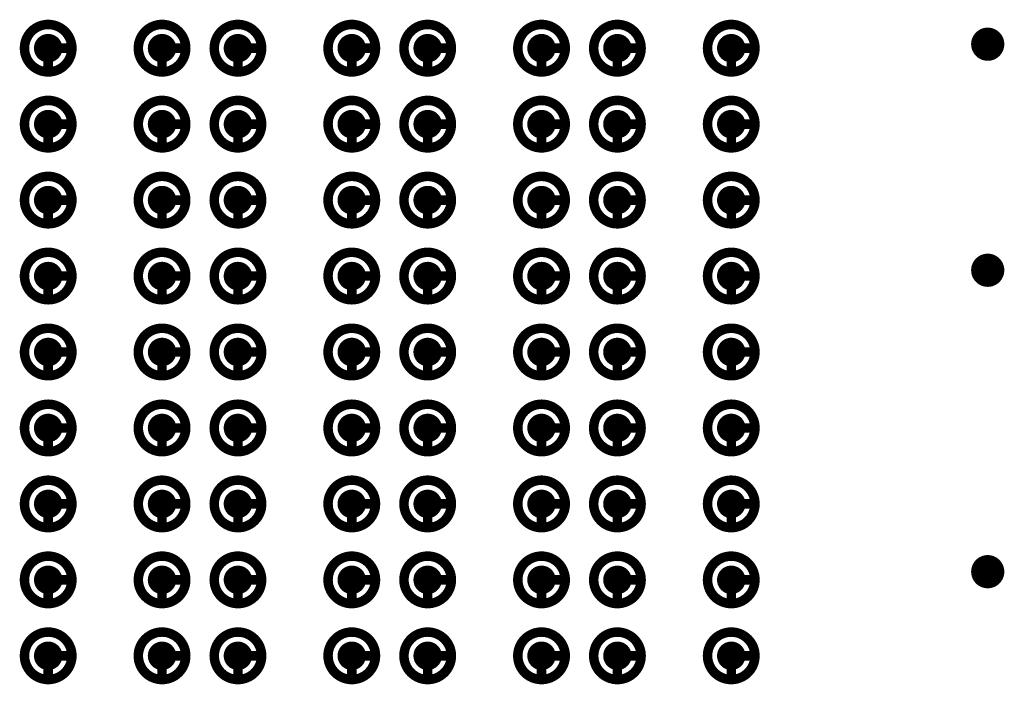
# Model space of a CAD drawing. Header units: millimetres. Extents: x 62 to 363, y 42 to 391.
# Tile 134 of 216: x 291 to 301, y 105 to 112. Entities that reach past the tile are written whole.
import ezdxf

# ---------------------------------------------------------------- set-up
doc = ezdxf.new("R2010")
doc.units = ezdxf.units.MM
for name, color, linetype in [('Mechanical8', 56, 'Continuous'), ('PadHoleLayer', 156, 'Continuous'), ('ViaHoleLayer', 16, 'Continuous')]:
    doc.layers.add(name, color=color, linetype=linetype)

# ---------------------------------------------------------------- blocks, each defined once
blk = doc.blocks.new('SAMTEC_SEAM8_40_S02_0_S_10_2_GP_K_HP_1863')
at = {"layer": 'Mechanical8'}
for points, const_width in [([(-7.35, 4.6, 1), (-7.85, 4.6, 1)], 0.1), ([(-7.625, 4.85, 1), (-7.575, 4.85, 1)], 0.05), ([(-6.55, 4.6, 1), (-7.05, 4.6, 1)], 0.1), ([(-6.825, 4.85, 1), (-6.775, 4.85, 1)], 0.05), ([(-5.75, 4.6, 1), (-6.25, 4.6, 1)], 0.1), ([(-6.025, 4.85, 1), (-5.975, 4.85, 1)], 0.05), ([(-4.95, 4.6, 1), (-5.45, 4.6, 1)], 0.1), ([(-5.225, 4.85, 1), (-5.175, 4.85, 1)], 0.05), ([(-4.15, 4.6, 1), (-4.65, 4.6, 1)], 0.1), ([(-4.425, 4.85, 1), (-4.375, 4.85, 1)], 0.05), ([(-3.35, 4.6, 1), (-3.85, 4.6, 1)], 0.1), ([(-3.625, 4.85, 1), (-3.575, 4.85, 1)], 0.05), ([(-2.55, 4.6, 1), (-3.05, 4.6, 1)], 0.1), ([(-2.825, 4.85, 1), (-2.775, 4.85, 1)], 0.05), ([(-1.75, 4.6, 1), (-2.25, 4.6, 1)], 0.1), ([(-2.025, 4.85, 1), (-1.975, 4.85, 1)], 0.05), ([(-0.95, 4.6, 1), (-1.45, 4.6, 1)], 0.1), ([(-1.225, 4.85, 1), (-1.175, 4.85, 1)], 0.05), ([(-7.875, 4.6, 1), (-7.825, 4.6, 1)], 0.05), ([(-7.625, 4.6, 1), (-7.575, 4.6, 1)], 0.05), ([(-7.625, 4.6, 1), (-7.575, 4.6, 1)], 0.05), ([(-7.375, 4.6, 1), (-7.325, 4.6, 1)], 0.05), ([(-7.375, 4.6, 1), (-7.325, 4.6, 1)], 0.05), ([(-7.075, 4.6, 1), (-7.025, 4.6, 1)], 0.05), ([(-6.825, 4.6, 1), (-6.775, 4.6, 1)], 0.05), ([(-6.825, 4.6, 1), (-6.775, 4.6, 1)], 0.05), ([(-6.575, 4.6, 1), (-6.525, 4.6, 1)], 0.05), ([(-6.575, 4.6, 1), (-6.525, 4.6, 1)], 0.05), ([(-6.275, 4.6, 1), (-6.225, 4.6, 1)], 0.05), ([(-6.025, 4.6, 1), (-5.975, 4.6, 1)], 0.05), ([(-6.025, 4.6, 1), (-5.975, 4.6, 1)], 0.05), ([(-5.775, 4.6, 1), (-5.725, 4.6, 1)], 0.05), ([(-5.775, 4.6, 1), (-5.725, 4.6, 1)], 0.05), ([(-5.475, 4.6, 1), (-5.425, 4.6, 1)], 0.05), ([(-5.225, 4.6, 1), (-5.175, 4.6, 1)], 0.05), ([(-5.225, 4.6, 1), (-5.175, 4.6, 1)], 0.05), ([(-4.975, 4.6, 1), (-4.925, 4.6, 1)], 0.05), ([(-4.975, 4.6, 1), (-4.925, 4.6, 1)], 0.05), ([(-4.675, 4.6, 1), (-4.625, 4.6, 1)], 0.05), ([(-4.425, 4.6, 1), (-4.375, 4.6, 1)], 0.05), ([(-4.425, 4.6, 1), (-4.375, 4.6, 1)], 0.05), ([(-4.175, 4.6, 1), (-4.125, 4.6, 1)], 0.05), ([(-4.175, 4.6, 1), (-4.125, 4.6, 1)], 0.05), ([(-3.875, 4.6, 1), (-3.825, 4.6, 1)], 0.05), ([(-3.625, 4.6, 1), (-3.575, 4.6, 1)], 0.05), ([(-3.625, 4.6, 1), (-3.575, 4.6, 1)], 0.05), ([(-3.375, 4.6, 1), (-3.325, 4.6, 1)], 0.05), ([(-3.375, 4.6, 1), (-3.325, 4.6, 1)], 0.05), ([(-3.075, 4.6, 1), (-3.025, 4.6, 1)], 0.05), ([(-2.825, 4.6, 1), (-2.775, 4.6, 1)], 0.05), ([(-2.825, 4.6, 1), (-2.775, 4.6, 1)], 0.05), ([(-2.575, 4.6, 1), (-2.525, 4.6, 1)], 0.05), ([(-2.575, 4.6, 1), (-2.525, 4.6, 1)], 0.05), ([(-2.275, 4.6, 1), (-2.225, 4.6, 1)], 0.05), ([(-2.025, 4.6, 1), (-1.975, 4.6, 1)], 0.05), ([(-2.025, 4.6, 1), (-1.975, 4.6, 1)], 0.05), ([(-1.775, 4.6, 1), (-1.725, 4.6, 1)], 0.05), ([(-1.775, 4.6, 1), (-1.725, 4.6, 1)], 0.05), ([(-1.475, 4.6, 1), (-1.425, 4.6, 1)], 0.05), ([(-1.225, 4.6, 1), (-1.175, 4.6, 1)], 0.05), ([(-1.225, 4.6, 1), (-1.175, 4.6, 1)], 0.05), ([(-0.975, 4.6, 1), (-0.925, 4.6, 1)], 0.05), ([(-0.975, 4.6, 1), (-0.925, 4.6, 1)], 0.05), ([(-7.35, 3.4, 1), (-7.85, 3.4, 1)], 0.1), ([(-7.625, 3.65, 1), (-7.575, 3.65, 1)], 0.05), ([(-6.55, 3.4, 1), (-7.05, 3.4, 1)], 0.1), ([(-6.825, 3.65, 1), (-6.775, 3.65, 1)], 0.05), ([(-5.75, 3.4, 1), (-6.25, 3.4, 1)], 0.1), ([(-6.025, 3.65, 1), (-5.975, 3.65, 1)], 0.05), ([(-4.95, 3.4, 1), (-5.45, 3.4, 1)], 0.1), ([(-5.225, 3.65, 1), (-5.175, 3.65, 1)], 0.05), ([(-4.15, 3.4, 1), (-4.65, 3.4, 1)], 0.1), ([(-4.425, 3.65, 1), (-4.375, 3.65, 1)], 0.05), ([(-3.35, 3.4, 1), (-3.85, 3.4, 1)], 0.1), ([(-3.625, 3.65, 1), (-3.575, 3.65, 1)], 0.05), ([(-2.55, 3.4, 1), (-3.05, 3.4, 1)], 0.1), ([(-2.825, 3.65, 1), (-2.775, 3.65, 1)], 0.05), ([(-1.75, 3.4, 1), (-2.25, 3.4, 1)], 0.1), ([(-2.025, 3.65, 1), (-1.975, 3.65, 1)], 0.05), ([(-0.95, 3.4, 1), (-1.45, 3.4, 1)], 0.1), ([(-1.225, 3.65, 1), (-1.175, 3.65, 1)], 0.05), ([(-7.875, 3.4, 1), (-7.825, 3.4, 1)], 0.05), ([(-7.625, 3.4, 1), (-7.575, 3.4, 1)], 0.05), ([(-7.625, 3.4, 1), (-7.575, 3.4, 1)], 0.05), ([(-7.375, 3.4, 1), (-7.325, 3.4, 1)], 0.05), ([(-7.375, 3.4, 1), (-7.325, 3.4, 1)], 0.05), ([(-7.075, 3.4, 1), (-7.025, 3.4, 1)], 0.05), ([(-6.825, 3.4, 1), (-6.775, 3.4, 1)], 0.05), ([(-6.825, 3.4, 1), (-6.775, 3.4, 1)], 0.05), ([(-6.575, 3.4, 1), (-6.525, 3.4, 1)], 0.05), ([(-6.575, 3.4, 1), (-6.525, 3.4, 1)], 0.05), ([(-6.275, 3.4, 1), (-6.225, 3.4, 1)], 0.05), ([(-6.025, 3.4, 1), (-5.975, 3.4, 1)], 0.05), ([(-6.025, 3.4, 1), (-5.975, 3.4, 1)], 0.05), ([(-5.775, 3.4, 1), (-5.725, 3.4, 1)], 0.05), ([(-5.775, 3.4, 1), (-5.725, 3.4, 1)], 0.05), ([(-5.475, 3.4, 1), (-5.425, 3.4, 1)], 0.05), ([(-5.225, 3.4, 1), (-5.175, 3.4, 1)], 0.05), ([(-5.225, 3.4, 1), (-5.175, 3.4, 1)], 0.05), ([(-4.975, 3.4, 1), (-4.925, 3.4, 1)], 0.05), ([(-4.975, 3.4, 1), (-4.925, 3.4, 1)], 0.05), ([(-4.675, 3.4, 1), (-4.625, 3.4, 1)], 0.05), ([(-4.425, 3.4, 1), (-4.375, 3.4, 1)], 0.05), ([(-4.425, 3.4, 1), (-4.375, 3.4, 1)], 0.05), ([(-4.175, 3.4, 1), (-4.125, 3.4, 1)], 0.05), ([(-4.175, 3.4, 1), (-4.125, 3.4, 1)], 0.05), ([(-3.875, 3.4, 1), (-3.825, 3.4, 1)], 0.05), ([(-3.625, 3.4, 1), (-3.575, 3.4, 1)], 0.05), ([(-3.625, 3.4, 1), (-3.575, 3.4, 1)], 0.05), ([(-3.375, 3.4, 1), (-3.325, 3.4, 1)], 0.05), ([(-3.375, 3.4, 1), (-3.325, 3.4, 1)], 0.05), ([(-3.075, 3.4, 1), (-3.025, 3.4, 1)], 0.05), ([(-2.825, 3.4, 1), (-2.775, 3.4, 1)], 0.05), ([(-2.825, 3.4, 1), (-2.775, 3.4, 1)], 0.05), ([(-2.575, 3.4, 1), (-2.525, 3.4, 1)], 0.05), ([(-2.575, 3.4, 1), (-2.525, 3.4, 1)], 0.05), ([(-2.275, 3.4, 1), (-2.225, 3.4, 1)], 0.05), ([(-2.025, 3.4, 1), (-1.975, 3.4, 1)], 0.05), ([(-2.025, 3.4, 1), (-1.975, 3.4, 1)], 0.05), ([(-1.775, 3.4, 1), (-1.725, 3.4, 1)], 0.05), ([(-1.775, 3.4, 1), (-1.725, 3.4, 1)], 0.05), ([(-1.475, 3.4, 1), (-1.425, 3.4, 1)], 0.05), ([(-1.225, 3.4, 1), (-1.175, 3.4, 1)], 0.05), ([(-1.225, 3.4, 1), (-1.175, 3.4, 1)], 0.05), ([(-0.975, 3.4, 1), (-0.925, 3.4, 1)], 0.05), ([(-0.975, 3.4, 1), (-0.925, 3.4, 1)], 0.05), ([(-7.35, 2.6, 1), (-7.85, 2.6, 1)], 0.1), ([(-7.625, 2.85, 1), (-7.575, 2.85, 1)], 0.05), ([(-6.55, 2.6, 1), (-7.05, 2.6, 1)], 0.1), ([(-6.825, 2.85, 1), (-6.775, 2.85, 1)], 0.05), ([(-5.75, 2.6, 1), (-6.25, 2.6, 1)], 0.1), ([(-6.025, 2.85, 1), (-5.975, 2.85, 1)], 0.05), ([(-4.95, 2.6, 1), (-5.45, 2.6, 1)], 0.1), ([(-5.225, 2.85, 1), (-5.175, 2.85, 1)], 0.05), ([(-4.15, 2.6, 1), (-4.65, 2.6, 1)], 0.1), ([(-4.425, 2.85, 1), (-4.375, 2.85, 1)], 0.05), ([(-3.35, 2.6, 1), (-3.85, 2.6, 1)], 0.1), ([(-3.625, 2.85, 1), (-3.575, 2.85, 1)], 0.05), ([(-2.55, 2.6, 1), (-3.05, 2.6, 1)], 0.1), ([(-2.825, 2.85, 1), (-2.775, 2.85, 1)], 0.05), ([(-1.75, 2.6, 1), (-2.25, 2.6, 1)], 0.1), ([(-2.025, 2.85, 1), (-1.975, 2.85, 1)], 0.05), ([(-0.95, 2.6, 1), (-1.45, 2.6, 1)], 0.1), ([(-1.225, 2.85, 1), (-1.175, 2.85, 1)], 0.05), ([(-7.875, 2.6, 1), (-7.825, 2.6, 1)], 0.05), ([(-7.625, 2.6, 1), (-7.575, 2.6, 1)], 0.05), ([(-7.625, 2.6, 1), (-7.575, 2.6, 1)], 0.05), ([(-7.375, 2.6, 1), (-7.325, 2.6, 1)], 0.05), ([(-7.375, 2.6, 1), (-7.325, 2.6, 1)], 0.05), ([(-7.075, 2.6, 1), (-7.025, 2.6, 1)], 0.05), ([(-6.825, 2.6, 1), (-6.775, 2.6, 1)], 0.05), ([(-6.825, 2.6, 1), (-6.775, 2.6, 1)], 0.05), ([(-6.575, 2.6, 1), (-6.525, 2.6, 1)], 0.05), ([(-6.575, 2.6, 1), (-6.525, 2.6, 1)], 0.05), ([(-6.275, 2.6, 1), (-6.225, 2.6, 1)], 0.05), ([(-6.025, 2.6, 1), (-5.975, 2.6, 1)], 0.05), ([(-6.025, 2.6, 1), (-5.975, 2.6, 1)], 0.05), ([(-5.775, 2.6, 1), (-5.725, 2.6, 1)], 0.05), ([(-5.775, 2.6, 1), (-5.725, 2.6, 1)], 0.05), ([(-5.475, 2.6, 1), (-5.425, 2.6, 1)], 0.05), ([(-5.225, 2.6, 1), (-5.175, 2.6, 1)], 0.05), ([(-5.225, 2.6, 1), (-5.175, 2.6, 1)], 0.05), ([(-4.975, 2.6, 1), (-4.925, 2.6, 1)], 0.05), ([(-4.975, 2.6, 1), (-4.925, 2.6, 1)], 0.05), ([(-4.675, 2.6, 1), (-4.625, 2.6, 1)], 0.05), ([(-4.425, 2.6, 1), (-4.375, 2.6, 1)], 0.05), ([(-4.425, 2.6, 1), (-4.375, 2.6, 1)], 0.05), ([(-4.175, 2.6, 1), (-4.125, 2.6, 1)], 0.05), ([(-4.175, 2.6, 1), (-4.125, 2.6, 1)], 0.05), ([(-3.875, 2.6, 1), (-3.825, 2.6, 1)], 0.05), ([(-3.625, 2.6, 1), (-3.575, 2.6, 1)], 0.05), ([(-3.625, 2.6, 1), (-3.575, 2.6, 1)], 0.05), ([(-3.375, 2.6, 1), (-3.325, 2.6, 1)], 0.05), ([(-3.375, 2.6, 1), (-3.325, 2.6, 1)], 0.05), ([(-3.075, 2.6, 1), (-3.025, 2.6, 1)], 0.05), ([(-2.825, 2.6, 1), (-2.775, 2.6, 1)], 0.05), ([(-2.825, 2.6, 1), (-2.775, 2.6, 1)], 0.05), ([(-2.575, 2.6, 1), (-2.525, 2.6, 1)], 0.05), ([(-2.575, 2.6, 1), (-2.525, 2.6, 1)], 0.05), ([(-2.275, 2.6, 1), (-2.225, 2.6, 1)], 0.05), ([(-2.025, 2.6, 1), (-1.975, 2.6, 1)], 0.05), ([(-2.025, 2.6, 1), (-1.975, 2.6, 1)], 0.05), ([(-1.775, 2.6, 1), (-1.725, 2.6, 1)], 0.05), ([(-1.775, 2.6, 1), (-1.725, 2.6, 1)], 0.05), ([(-1.475, 2.6, 1), (-1.425, 2.6, 1)], 0.05), ([(-1.225, 2.6, 1), (-1.175, 2.6, 1)], 0.05), ([(-1.225, 2.6, 1), (-1.175, 2.6, 1)], 0.05), ([(-0.975, 2.6, 1), (-0.925, 2.6, 1)], 0.05), ([(-0.975, 2.6, 1), (-0.925, 2.6, 1)], 0.05), ([(-7.35, 1.4, 1), (-7.85, 1.4, 1)], 0.1), ([(-7.625, 1.65, 1), (-7.575, 1.65, 1)], 0.05), ([(-6.55, 1.4, 1), (-7.05, 1.4, 1)], 0.1), ([(-6.825, 1.65, 1), (-6.775, 1.65, 1)], 0.05), ([(-5.75, 1.4, 1), (-6.25, 1.4, 1)], 0.1), ([(-6.025, 1.65, 1), (-5.975, 1.65, 1)], 0.05), ([(-4.95, 1.4, 1), (-5.45, 1.4, 1)], 0.1), ([(-5.225, 1.65, 1), (-5.175, 1.65, 1)], 0.05), ([(-4.15, 1.4, 1), (-4.65, 1.4, 1)], 0.1), ([(-4.425, 1.65, 1), (-4.375, 1.65, 1)], 0.05), ([(-3.35, 1.4, 1), (-3.85, 1.4, 1)], 0.1), ([(-3.625, 1.65, 1), (-3.575, 1.65, 1)], 0.05), ([(-2.55, 1.4, 1), (-3.05, 1.4, 1)], 0.1), ([(-2.825, 1.65, 1), (-2.775, 1.65, 1)], 0.05), ([(-1.75, 1.4, 1), (-2.25, 1.4, 1)], 0.1), ([(-2.025, 1.65, 1), (-1.975, 1.65, 1)], 0.05), ([(-0.95, 1.4, 1), (-1.45, 1.4, 1)], 0.1), ([(-1.225, 1.65, 1), (-1.175, 1.65, 1)], 0.05), ([(-7.875, 1.4, 1), (-7.825, 1.4, 1)], 0.05), ([(-7.625, 1.4, 1), (-7.575, 1.4, 1)], 0.05), ([(-7.625, 1.4, 1), (-7.575, 1.4, 1)], 0.05), ([(-7.375, 1.4, 1), (-7.325, 1.4, 1)], 0.05), ([(-7.375, 1.4, 1), (-7.325, 1.4, 1)], 0.05), ([(-7.075, 1.4, 1), (-7.025, 1.4, 1)], 0.05), ([(-6.825, 1.4, 1), (-6.775, 1.4, 1)], 0.05), ([(-6.825, 1.4, 1), (-6.775, 1.4, 1)], 0.05), ([(-6.575, 1.4, 1), (-6.525, 1.4, 1)], 0.05), ([(-6.575, 1.4, 1), (-6.525, 1.4, 1)], 0.05), ([(-6.275, 1.4, 1), (-6.225, 1.4, 1)], 0.05), ([(-6.025, 1.4, 1), (-5.975, 1.4, 1)], 0.05), ([(-6.025, 1.4, 1), (-5.975, 1.4, 1)], 0.05), ([(-5.775, 1.4, 1), (-5.725, 1.4, 1)], 0.05), ([(-5.775, 1.4, 1), (-5.725, 1.4, 1)], 0.05), ([(-5.475, 1.4, 1), (-5.425, 1.4, 1)], 0.05), ([(-5.225, 1.4, 1), (-5.175, 1.4, 1)], 0.05), ([(-5.225, 1.4, 1), (-5.175, 1.4, 1)], 0.05), ([(-4.975, 1.4, 1), (-4.925, 1.4, 1)], 0.05), ([(-4.975, 1.4, 1), (-4.925, 1.4, 1)], 0.05), ([(-4.675, 1.4, 1), (-4.625, 1.4, 1)], 0.05), ([(-4.425, 1.4, 1), (-4.375, 1.4, 1)], 0.05), ([(-4.425, 1.4, 1), (-4.375, 1.4, 1)], 0.05), ([(-4.175, 1.4, 1), (-4.125, 1.4, 1)], 0.05), ([(-4.175, 1.4, 1), (-4.125, 1.4, 1)], 0.05), ([(-3.875, 1.4, 1), (-3.825, 1.4, 1)], 0.05), ([(-3.625, 1.4, 1), (-3.575, 1.4, 1)], 0.05), ([(-3.625, 1.4, 1), (-3.575, 1.4, 1)], 0.05), ([(-3.375, 1.4, 1), (-3.325, 1.4, 1)], 0.05), ([(-3.375, 1.4, 1), (-3.325, 1.4, 1)], 0.05), ([(-3.075, 1.4, 1), (-3.025, 1.4, 1)], 0.05), ([(-2.825, 1.4, 1), (-2.775, 1.4, 1)], 0.05), ([(-2.825, 1.4, 1), (-2.775, 1.4, 1)], 0.05), ([(-2.575, 1.4, 1), (-2.525, 1.4, 1)], 0.05), ([(-2.575, 1.4, 1), (-2.525, 1.4, 1)], 0.05), ([(-2.275, 1.4, 1), (-2.225, 1.4, 1)], 0.05), ([(-2.025, 1.4, 1), (-1.975, 1.4, 1)], 0.05), ([(-2.025, 1.4, 1), (-1.975, 1.4, 1)], 0.05), ([(-1.775, 1.4, 1), (-1.725, 1.4, 1)], 0.05), ([(-1.775, 1.4, 1), (-1.725, 1.4, 1)], 0.05), ([(-1.475, 1.4, 1), (-1.425, 1.4, 1)], 0.05), ([(-1.225, 1.4, 1), (-1.175, 1.4, 1)], 0.05), ([(-1.225, 1.4, 1), (-1.175, 1.4, 1)], 0.05), ([(-0.975, 1.4, 1), (-0.925, 1.4, 1)], 0.05), ([(-0.975, 1.4, 1), (-0.925, 1.4, 1)], 0.05), ([(-7.35, 0.6, 1), (-7.85, 0.6, 1)], 0.1), ([(-7.625, 0.85, 1), (-7.575, 0.85, 1)], 0.05), ([(-6.55, 0.6, 1), (-7.05, 0.6, 1)], 0.1), ([(-6.825, 0.85, 1), (-6.775, 0.85, 1)], 0.05), ([(-5.75, 0.6, 1), (-6.25, 0.6, 1)], 0.1), ([(-6.025, 0.85, 1), (-5.975, 0.85, 1)], 0.05), ([(-4.95, 0.6, 1), (-5.45, 0.6, 1)], 0.1), ([(-5.225, 0.85, 1), (-5.175, 0.85, 1)], 0.05), ([(-4.15, 0.6, 1), (-4.65, 0.6, 1)], 0.1), ([(-4.425, 0.85, 1), (-4.375, 0.85, 1)], 0.05), ([(-3.35, 0.6, 1), (-3.85, 0.6, 1)], 0.1), ([(-3.625, 0.85, 1), (-3.575, 0.85, 1)], 0.05), ([(-2.55, 0.6, 1), (-3.05, 0.6, 1)], 0.1), ([(-2.825, 0.85, 1), (-2.775, 0.85, 1)], 0.05), ([(-1.75, 0.6, 1), (-2.25, 0.6, 1)], 0.1), ([(-2.025, 0.85, 1), (-1.975, 0.85, 1)], 0.05), ([(-0.95, 0.6, 1), (-1.45, 0.6, 1)], 0.1), ([(-1.225, 0.85, 1), (-1.175, 0.85, 1)], 0.05), ([(-7.875, 0.6, 1), (-7.825, 0.6, 1)], 0.05), ([(-7.625, 0.6, 1), (-7.575, 0.6, 1)], 0.05), ([(-7.625, 0.6, 1), (-7.575, 0.6, 1)], 0.05), ([(-7.375, 0.6, 1), (-7.325, 0.6, 1)], 0.05), ([(-7.375, 0.6, 1), (-7.325, 0.6, 1)], 0.05), ([(-7.075, 0.6, 1), (-7.025, 0.6, 1)], 0.05), ([(-6.825, 0.6, 1), (-6.775, 0.6, 1)], 0.05), ([(-6.825, 0.6, 1), (-6.775, 0.6, 1)], 0.05), ([(-6.575, 0.6, 1), (-6.525, 0.6, 1)], 0.05), ([(-6.575, 0.6, 1), (-6.525, 0.6, 1)], 0.05), ([(-6.275, 0.6, 1), (-6.225, 0.6, 1)], 0.05), ([(-6.025, 0.6, 1), (-5.975, 0.6, 1)], 0.05), ([(-6.025, 0.6, 1), (-5.975, 0.6, 1)], 0.05), ([(-5.775, 0.6, 1), (-5.725, 0.6, 1)], 0.05), ([(-5.775, 0.6, 1), (-5.725, 0.6, 1)], 0.05), ([(-5.475, 0.6, 1), (-5.425, 0.6, 1)], 0.05), ([(-5.225, 0.6, 1), (-5.175, 0.6, 1)], 0.05), ([(-5.225, 0.6, 1), (-5.175, 0.6, 1)], 0.05), ([(-4.975, 0.6, 1), (-4.925, 0.6, 1)], 0.05), ([(-4.975, 0.6, 1), (-4.925, 0.6, 1)], 0.05), ([(-4.675, 0.6, 1), (-4.625, 0.6, 1)], 0.05), ([(-4.425, 0.6, 1), (-4.375, 0.6, 1)], 0.05), ([(-4.425, 0.6, 1), (-4.375, 0.6, 1)], 0.05), ([(-4.175, 0.6, 1), (-4.125, 0.6, 1)], 0.05), ([(-4.175, 0.6, 1), (-4.125, 0.6, 1)], 0.05), ([(-3.875, 0.6, 1), (-3.825, 0.6, 1)], 0.05), ([(-3.625, 0.6, 1), (-3.575, 0.6, 1)], 0.05), ([(-3.625, 0.6, 1), (-3.575, 0.6, 1)], 0.05), ([(-3.375, 0.6, 1), (-3.325, 0.6, 1)], 0.05), ([(-3.375, 0.6, 1), (-3.325, 0.6, 1)], 0.05), ([(-3.075, 0.6, 1), (-3.025, 0.6, 1)], 0.05), ([(-2.825, 0.6, 1), (-2.775, 0.6, 1)], 0.05), ([(-2.825, 0.6, 1), (-2.775, 0.6, 1)], 0.05), ([(-2.575, 0.6, 1), (-2.525, 0.6, 1)], 0.05), ([(-2.575, 0.6, 1), (-2.525, 0.6, 1)], 0.05), ([(-2.275, 0.6, 1), (-2.225, 0.6, 1)], 0.05), ([(-2.025, 0.6, 1), (-1.975, 0.6, 1)], 0.05), ([(-2.025, 0.6, 1), (-1.975, 0.6, 1)], 0.05), ([(-1.775, 0.6, 1), (-1.725, 0.6, 1)], 0.05), ([(-1.775, 0.6, 1), (-1.725, 0.6, 1)], 0.05), ([(-1.475, 0.6, 1), (-1.425, 0.6, 1)], 0.05), ([(-1.225, 0.6, 1), (-1.175, 0.6, 1)], 0.05), ([(-1.225, 0.6, 1), (-1.175, 0.6, 1)], 0.05), ([(-0.975, 0.6, 1), (-0.925, 0.6, 1)], 0.05), ([(-0.975, 0.6, 1), (-0.925, 0.6, 1)], 0.05), ([(-7.35, -0.6, 1), (-7.85, -0.6, 1)], 0.1), ([(-7.625, -0.35, 1), (-7.575, -0.35, 1)], 0.05), ([(-6.55, -0.6, 1), (-7.05, -0.6, 1)], 0.1), ([(-6.825, -0.35, 1), (-6.775, -0.35, 1)], 0.05), ([(-5.75, -0.6, 1), (-6.25, -0.6, 1)], 0.1), ([(-6.025, -0.35, 1), (-5.975, -0.35, 1)], 0.05), ([(-4.95, -0.6, 1), (-5.45, -0.6, 1)], 0.1), ([(-5.225, -0.35, 1), (-5.175, -0.35, 1)], 0.05), ([(-4.15, -0.6, 1), (-4.65, -0.6, 1)], 0.1), ([(-4.425, -0.35, 1), (-4.375, -0.35, 1)], 0.05), ([(-3.35, -0.6, 1), (-3.85, -0.6, 1)], 0.1), ([(-3.625, -0.35, 1), (-3.575, -0.35, 1)], 0.05), ([(-2.55, -0.6, 1), (-3.05, -0.6, 1)], 0.1), ([(-2.825, -0.35, 1), (-2.775, -0.35, 1)], 0.05), ([(-1.75, -0.6, 1), (-2.25, -0.6, 1)], 0.1), ([(-2.025, -0.35, 1), (-1.975, -0.35, 1)], 0.05), ([(-0.95, -0.6, 1), (-1.45, -0.6, 1)], 0.1), ([(-1.225, -0.35, 1), (-1.175, -0.35, 1)], 0.05), ([(-7.875, -0.6, 1), (-7.825, -0.6, 1)], 0.05), ([(-7.625, -0.6, 1), (-7.575, -0.6, 1)], 0.05), ([(-7.625, -0.6, 1), (-7.575, -0.6, 1)], 0.05), ([(-7.375, -0.6, 1), (-7.325, -0.6, 1)], 0.05), ([(-7.375, -0.6, 1), (-7.325, -0.6, 1)], 0.05), ([(-7.075, -0.6, 1), (-7.025, -0.6, 1)], 0.05), ([(-6.825, -0.6, 1), (-6.775, -0.6, 1)], 0.05), ([(-6.825, -0.6, 1), (-6.775, -0.6, 1)], 0.05), ([(-6.575, -0.6, 1), (-6.525, -0.6, 1)], 0.05), ([(-6.575, -0.6, 1), (-6.525, -0.6, 1)], 0.05), ([(-6.275, -0.6, 1), (-6.225, -0.6, 1)], 0.05), ([(-6.025, -0.6, 1), (-5.975, -0.6, 1)], 0.05), ([(-6.025, -0.6, 1), (-5.975, -0.6, 1)], 0.05), ([(-5.775, -0.6, 1), (-5.725, -0.6, 1)], 0.05), ([(-5.775, -0.6, 1), (-5.725, -0.6, 1)], 0.05), ([(-5.475, -0.6, 1), (-5.425, -0.6, 1)], 0.05), ([(-5.225, -0.6, 1), (-5.175, -0.6, 1)], 0.05), ([(-5.225, -0.6, 1), (-5.175, -0.6, 1)], 0.05), ([(-4.975, -0.6, 1), (-4.925, -0.6, 1)], 0.05), ([(-4.975, -0.6, 1), (-4.925, -0.6, 1)], 0.05), ([(-4.675, -0.6, 1), (-4.625, -0.6, 1)], 0.05), ([(-4.425, -0.6, 1), (-4.375, -0.6, 1)], 0.05), ([(-4.425, -0.6, 1), (-4.375, -0.6, 1)], 0.05), ([(-4.175, -0.6, 1), (-4.125, -0.6, 1)], 0.05), ([(-4.175, -0.6, 1), (-4.125, -0.6, 1)], 0.05), ([(-3.875, -0.6, 1), (-3.825, -0.6, 1)], 0.05), ([(-3.625, -0.6, 1), (-3.575, -0.6, 1)], 0.05), ([(-3.625, -0.6, 1), (-3.575, -0.6, 1)], 0.05), ([(-3.375, -0.6, 1), (-3.325, -0.6, 1)], 0.05), ([(-3.375, -0.6, 1), (-3.325, -0.6, 1)], 0.05), ([(-3.075, -0.6, 1), (-3.025, -0.6, 1)], 0.05), ([(-2.825, -0.6, 1), (-2.775, -0.6, 1)], 0.05), ([(-2.825, -0.6, 1), (-2.775, -0.6, 1)], 0.05), ([(-2.575, -0.6, 1), (-2.525, -0.6, 1)], 0.05), ([(-2.575, -0.6, 1), (-2.525, -0.6, 1)], 0.05), ([(-2.275, -0.6, 1), (-2.225, -0.6, 1)], 0.05), ([(-2.025, -0.6, 1), (-1.975, -0.6, 1)], 0.05), ([(-2.025, -0.6, 1), (-1.975, -0.6, 1)], 0.05), ([(-1.775, -0.6, 1), (-1.725, -0.6, 1)], 0.05), ([(-1.775, -0.6, 1), (-1.725, -0.6, 1)], 0.05), ([(-1.475, -0.6, 1), (-1.425, -0.6, 1)], 0.05), ([(-1.225, -0.6, 1), (-1.175, -0.6, 1)], 0.05), ([(-1.225, -0.6, 1), (-1.175, -0.6, 1)], 0.05), ([(-0.975, -0.6, 1), (-0.925, -0.6, 1)], 0.05), ([(-0.975, -0.6, 1), (-0.925, -0.6, 1)], 0.05), ([(-7.35, -1.4, 1), (-7.85, -1.4, 1)], 0.1), ([(-7.625, -1.15, 1), (-7.575, -1.15, 1)], 0.05), ([(-6.55, -1.4, 1), (-7.05, -1.4, 1)], 0.1), ([(-6.825, -1.15, 1), (-6.775, -1.15, 1)], 0.05), ([(-5.75, -1.4, 1), (-6.25, -1.4, 1)], 0.1), ([(-6.025, -1.15, 1), (-5.975, -1.15, 1)], 0.05), ([(-4.95, -1.4, 1), (-5.45, -1.4, 1)], 0.1), ([(-5.225, -1.15, 1), (-5.175, -1.15, 1)], 0.05), ([(-4.15, -1.4, 1), (-4.65, -1.4, 1)], 0.1), ([(-4.425, -1.15, 1), (-4.375, -1.15, 1)], 0.05), ([(-3.35, -1.4, 1), (-3.85, -1.4, 1)], 0.1), ([(-3.625, -1.15, 1), (-3.575, -1.15, 1)], 0.05), ([(-2.55, -1.4, 1), (-3.05, -1.4, 1)], 0.1), ([(-2.825, -1.15, 1), (-2.775, -1.15, 1)], 0.05), ([(-1.75, -1.4, 1), (-2.25, -1.4, 1)], 0.1), ([(-2.025, -1.15, 1), (-1.975, -1.15, 1)], 0.05), ([(-0.95, -1.4, 1), (-1.45, -1.4, 1)], 0.1), ([(-1.225, -1.15, 1), (-1.175, -1.15, 1)], 0.05), ([(-7.875, -1.4, 1), (-7.825, -1.4, 1)], 0.05), ([(-7.625, -1.4, 1), (-7.575, -1.4, 1)], 0.05), ([(-7.625, -1.4, 1), (-7.575, -1.4, 1)], 0.05), ([(-7.375, -1.4, 1), (-7.325, -1.4, 1)], 0.05), ([(-7.375, -1.4, 1), (-7.325, -1.4, 1)], 0.05), ([(-7.075, -1.4, 1), (-7.025, -1.4, 1)], 0.05), ([(-6.825, -1.4, 1), (-6.775, -1.4, 1)], 0.05), ([(-6.825, -1.4, 1), (-6.775, -1.4, 1)], 0.05), ([(-6.575, -1.4, 1), (-6.525, -1.4, 1)], 0.05), ([(-6.575, -1.4, 1), (-6.525, -1.4, 1)], 0.05), ([(-6.275, -1.4, 1), (-6.225, -1.4, 1)], 0.05), ([(-6.025, -1.4, 1), (-5.975, -1.4, 1)], 0.05), ([(-6.025, -1.4, 1), (-5.975, -1.4, 1)], 0.05), ([(-5.775, -1.4, 1), (-5.725, -1.4, 1)], 0.05), ([(-5.775, -1.4, 1), (-5.725, -1.4, 1)], 0.05), ([(-5.475, -1.4, 1), (-5.425, -1.4, 1)], 0.05), ([(-5.225, -1.4, 1), (-5.175, -1.4, 1)], 0.05), ([(-5.225, -1.4, 1), (-5.175, -1.4, 1)], 0.05), ([(-4.975, -1.4, 1), (-4.925, -1.4, 1)], 0.05), ([(-4.975, -1.4, 1), (-4.925, -1.4, 1)], 0.05), ([(-4.675, -1.4, 1), (-4.625, -1.4, 1)], 0.05), ([(-4.425, -1.4, 1), (-4.375, -1.4, 1)], 0.05), ([(-4.425, -1.4, 1), (-4.375, -1.4, 1)], 0.05), ([(-4.175, -1.4, 1), (-4.125, -1.4, 1)], 0.05), ([(-4.175, -1.4, 1), (-4.125, -1.4, 1)], 0.05), ([(-3.875, -1.4, 1), (-3.825, -1.4, 1)], 0.05), ([(-3.625, -1.4, 1), (-3.575, -1.4, 1)], 0.05), ([(-3.625, -1.4, 1), (-3.575, -1.4, 1)], 0.05), ([(-3.375, -1.4, 1), (-3.325, -1.4, 1)], 0.05), ([(-3.375, -1.4, 1), (-3.325, -1.4, 1)], 0.05), ([(-3.075, -1.4, 1), (-3.025, -1.4, 1)], 0.05), ([(-2.825, -1.4, 1), (-2.775, -1.4, 1)], 0.05), ([(-2.825, -1.4, 1), (-2.775, -1.4, 1)], 0.05), ([(-2.575, -1.4, 1), (-2.525, -1.4, 1)], 0.05), ([(-2.575, -1.4, 1), (-2.525, -1.4, 1)], 0.05), ([(-2.275, -1.4, 1), (-2.225, -1.4, 1)], 0.05), ([(-2.025, -1.4, 1), (-1.975, -1.4, 1)], 0.05), ([(-2.025, -1.4, 1), (-1.975, -1.4, 1)], 0.05), ([(-1.775, -1.4, 1), (-1.725, -1.4, 1)], 0.05), ([(-1.775, -1.4, 1), (-1.725, -1.4, 1)], 0.05), ([(-1.475, -1.4, 1), (-1.425, -1.4, 1)], 0.05), ([(-1.225, -1.4, 1), (-1.175, -1.4, 1)], 0.05), ([(-1.225, -1.4, 1), (-1.175, -1.4, 1)], 0.05), ([(-0.975, -1.4, 1), (-0.925, -1.4, 1)], 0.05), ([(-0.975, -1.4, 1), (-0.925, -1.4, 1)], 0.05), ([(-7.35, -2.6, 1), (-7.85, -2.6, 1)], 0.1), ([(-7.625, -2.35, 1), (-7.575, -2.35, 1)], 0.05), ([(-6.55, -2.6, 1), (-7.05, -2.6, 1)], 0.1), ([(-6.825, -2.35, 1), (-6.775, -2.35, 1)], 0.05), ([(-5.75, -2.6, 1), (-6.25, -2.6, 1)], 0.1), ([(-6.025, -2.35, 1), (-5.975, -2.35, 1)], 0.05), ([(-4.95, -2.6, 1), (-5.45, -2.6, 1)], 0.1), ([(-5.225, -2.35, 1), (-5.175, -2.35, 1)], 0.05), ([(-4.15, -2.6, 1), (-4.65, -2.6, 1)], 0.1), ([(-4.425, -2.35, 1), (-4.375, -2.35, 1)], 0.05), ([(-3.35, -2.6, 1), (-3.85, -2.6, 1)], 0.1), ([(-3.625, -2.35, 1), (-3.575, -2.35, 1)], 0.05), ([(-2.55, -2.6, 1), (-3.05, -2.6, 1)], 0.1), ([(-2.825, -2.35, 1), (-2.775, -2.35, 1)], 0.05), ([(-1.75, -2.6, 1), (-2.25, -2.6, 1)], 0.1), ([(-2.025, -2.35, 1), (-1.975, -2.35, 1)], 0.05), ([(-0.95, -2.6, 1), (-1.45, -2.6, 1)], 0.1), ([(-1.225, -2.35, 1), (-1.175, -2.35, 1)], 0.05), ([(-7.875, -2.6, 1), (-7.825, -2.6, 1)], 0.05), ([(-7.625, -2.6, 1), (-7.575, -2.6, 1)], 0.05), ([(-7.625, -2.6, 1), (-7.575, -2.6, 1)], 0.05), ([(-7.375, -2.6, 1), (-7.325, -2.6, 1)], 0.05), ([(-7.375, -2.6, 1), (-7.325, -2.6, 1)], 0.05), ([(-7.075, -2.6, 1), (-7.025, -2.6, 1)], 0.05), ([(-6.825, -2.6, 1), (-6.775, -2.6, 1)], 0.05), ([(-6.825, -2.6, 1), (-6.775, -2.6, 1)], 0.05), ([(-6.575, -2.6, 1), (-6.525, -2.6, 1)], 0.05), ([(-6.575, -2.6, 1), (-6.525, -2.6, 1)], 0.05), ([(-6.275, -2.6, 1), (-6.225, -2.6, 1)], 0.05), ([(-6.025, -2.6, 1), (-5.975, -2.6, 1)], 0.05), ([(-6.025, -2.6, 1), (-5.975, -2.6, 1)], 0.05), ([(-5.775, -2.6, 1), (-5.725, -2.6, 1)], 0.05), ([(-5.775, -2.6, 1), (-5.725, -2.6, 1)], 0.05), ([(-5.475, -2.6, 1), (-5.425, -2.6, 1)], 0.05), ([(-5.225, -2.6, 1), (-5.175, -2.6, 1)], 0.05), ([(-5.225, -2.6, 1), (-5.175, -2.6, 1)], 0.05), ([(-4.975, -2.6, 1), (-4.925, -2.6, 1)], 0.05), ([(-4.975, -2.6, 1), (-4.925, -2.6, 1)], 0.05), ([(-4.675, -2.6, 1), (-4.625, -2.6, 1)], 0.05), ([(-4.425, -2.6, 1), (-4.375, -2.6, 1)], 0.05), ([(-4.425, -2.6, 1), (-4.375, -2.6, 1)], 0.05), ([(-4.175, -2.6, 1), (-4.125, -2.6, 1)], 0.05), ([(-4.175, -2.6, 1), (-4.125, -2.6, 1)], 0.05), ([(-3.875, -2.6, 1), (-3.825, -2.6, 1)], 0.05), ([(-3.625, -2.6, 1), (-3.575, -2.6, 1)], 0.05), ([(-3.625, -2.6, 1), (-3.575, -2.6, 1)], 0.05), ([(-3.375, -2.6, 1), (-3.325, -2.6, 1)], 0.05), ([(-3.375, -2.6, 1), (-3.325, -2.6, 1)], 0.05), ([(-3.075, -2.6, 1), (-3.025, -2.6, 1)], 0.05), ([(-2.825, -2.6, 1), (-2.775, -2.6, 1)], 0.05), ([(-2.825, -2.6, 1), (-2.775, -2.6, 1)], 0.05), ([(-2.575, -2.6, 1), (-2.525, -2.6, 1)], 0.05), ([(-2.575, -2.6, 1), (-2.525, -2.6, 1)], 0.05), ([(-2.275, -2.6, 1), (-2.225, -2.6, 1)], 0.05), ([(-2.025, -2.6, 1), (-1.975, -2.6, 1)], 0.05), ([(-2.025, -2.6, 1), (-1.975, -2.6, 1)], 0.05), ([(-1.775, -2.6, 1), (-1.725, -2.6, 1)], 0.05), ([(-1.775, -2.6, 1), (-1.725, -2.6, 1)], 0.05), ([(-1.475, -2.6, 1), (-1.425, -2.6, 1)], 0.05), ([(-1.225, -2.6, 1), (-1.175, -2.6, 1)], 0.05), ([(-1.225, -2.6, 1), (-1.175, -2.6, 1)], 0.05), ([(-0.975, -2.6, 1), (-0.925, -2.6, 1)], 0.05), ([(-0.975, -2.6, 1), (-0.925, -2.6, 1)], 0.05)]:
    blk.add_lwpolyline(points, format="xyb", close=True, dxfattribs=dict(at, const_width=const_width))
at = {"layer": 'Mechanical8', "const_width": 0.1}
for points in [[(-7.6, 4.6), (-7.6, 4.85)], [(-6.8, 4.6), (-6.8, 4.85)], [(-6, 4.6), (-6, 4.85)], [(-5.2, 4.6), (-5.2, 4.85)], [(-4.4, 4.6), (-4.4, 4.85)], [(-3.6, 4.6), (-3.6, 4.85)], [(-2.8, 4.6), (-2.8, 4.85)], [(-2, 4.6), (-2, 4.85)], [(-1.2, 4.6), (-1.2, 4.85)], [(-7.35, 4.6), (-7.6, 4.6)], [(-6.55, 4.6), (-6.8, 4.6)], [(-5.75, 4.6), (-6, 4.6)], [(-4.95, 4.6), (-5.2, 4.6)], [(-4.15, 4.6), (-4.4, 4.6)], [(-3.35, 4.6), (-3.6, 4.6)], [(-2.55, 4.6), (-2.8, 4.6)], [(-1.75, 4.6), (-2, 4.6)], [(-0.95, 4.6), (-1.2, 4.6)], [(-7.6, 3.4), (-7.6, 3.65)], [(-6.8, 3.4), (-6.8, 3.65)], [(-6, 3.4), (-6, 3.65)], [(-5.2, 3.4), (-5.2, 3.65)], [(-4.4, 3.4), (-4.4, 3.65)], [(-3.6, 3.4), (-3.6, 3.65)], [(-2.8, 3.4), (-2.8, 3.65)], [(-2, 3.4), (-2, 3.65)], [(-1.2, 3.4), (-1.2, 3.65)], [(-7.35, 3.4), (-7.6, 3.4)], [(-6.55, 3.4), (-6.8, 3.4)], [(-5.75, 3.4), (-6, 3.4)], [(-4.95, 3.4), (-5.2, 3.4)], [(-4.15, 3.4), (-4.4, 3.4)], [(-3.35, 3.4), (-3.6, 3.4)], [(-2.55, 3.4), (-2.8, 3.4)], [(-1.75, 3.4), (-2, 3.4)], [(-0.95, 3.4), (-1.2, 3.4)], [(-7.6, 2.6), (-7.6, 2.85)], [(-6.8, 2.6), (-6.8, 2.85)], [(-6, 2.6), (-6, 2.85)], [(-5.2, 2.6), (-5.2, 2.85)], [(-4.4, 2.6), (-4.4, 2.85)], [(-3.6, 2.6), (-3.6, 2.85)], [(-2.8, 2.6), (-2.8, 2.85)], [(-2, 2.6), (-2, 2.85)], [(-1.2, 2.6), (-1.2, 2.85)], [(-7.35, 2.6), (-7.6, 2.6)], [(-6.55, 2.6), (-6.8, 2.6)], [(-5.75, 2.6), (-6, 2.6)], [(-4.95, 2.6), (-5.2, 2.6)], [(-4.15, 2.6), (-4.4, 2.6)], [(-3.35, 2.6), (-3.6, 2.6)], [(-2.55, 2.6), (-2.8, 2.6)], [(-1.75, 2.6), (-2, 2.6)], [(-0.95, 2.6), (-1.2, 2.6)], [(-7.6, 1.4), (-7.6, 1.65)], [(-6.8, 1.4), (-6.8, 1.65)], [(-6, 1.4), (-6, 1.65)], [(-5.2, 1.4), (-5.2, 1.65)], [(-4.4, 1.4), (-4.4, 1.65)], [(-3.6, 1.4), (-3.6, 1.65)], [(-2.8, 1.4), (-2.8, 1.65)], [(-2, 1.4), (-2, 1.65)], [(-1.2, 1.4), (-1.2, 1.65)], [(-7.35, 1.4), (-7.6, 1.4)], [(-6.55, 1.4), (-6.8, 1.4)], [(-5.75, 1.4), (-6, 1.4)], [(-4.95, 1.4), (-5.2, 1.4)], [(-4.15, 1.4), (-4.4, 1.4)], [(-3.35, 1.4), (-3.6, 1.4)], [(-2.55, 1.4), (-2.8, 1.4)], [(-1.75, 1.4), (-2, 1.4)], [(-0.95, 1.4), (-1.2, 1.4)], [(-7.6, 0.6), (-7.6, 0.85)], [(-6.8, 0.6), (-6.8, 0.85)], [(-6, 0.6), (-6, 0.85)], [(-5.2, 0.6), (-5.2, 0.85)], [(-4.4, 0.6), (-4.4, 0.85)], [(-3.6, 0.6), (-3.6, 0.85)], [(-2.8, 0.6), (-2.8, 0.85)], [(-2, 0.6), (-2, 0.85)], [(-1.2, 0.6), (-1.2, 0.85)], [(-7.35, 0.6), (-7.6, 0.6)], [(-6.55, 0.6), (-6.8, 0.6)], [(-5.75, 0.6), (-6, 0.6)], [(-4.95, 0.6), (-5.2, 0.6)], [(-4.15, 0.6), (-4.4, 0.6)], [(-3.35, 0.6), (-3.6, 0.6)], [(-2.55, 0.6), (-2.8, 0.6)], [(-1.75, 0.6), (-2, 0.6)], [(-0.95, 0.6), (-1.2, 0.6)], [(-7.6, -0.6), (-7.6, -0.35)], [(-6.8, -0.6), (-6.8, -0.35)], [(-6, -0.6), (-6, -0.35)], [(-5.2, -0.6), (-5.2, -0.35)], [(-4.4, -0.6), (-4.4, -0.35)], [(-3.6, -0.6), (-3.6, -0.35)], [(-2.8, -0.6), (-2.8, -0.35)], [(-2, -0.6), (-2, -0.35)], [(-1.2, -0.6), (-1.2, -0.35)], [(-7.35, -0.6), (-7.6, -0.6)], [(-6.55, -0.6), (-6.8, -0.6)], [(-5.75, -0.6), (-6, -0.6)], [(-4.95, -0.6), (-5.2, -0.6)], [(-4.15, -0.6), (-4.4, -0.6)], [(-3.35, -0.6), (-3.6, -0.6)], [(-2.55, -0.6), (-2.8, -0.6)], [(-1.75, -0.6), (-2, -0.6)], [(-0.95, -0.6), (-1.2, -0.6)], [(-7.6, -1.4), (-7.6, -1.15)], [(-6.8, -1.4), (-6.8, -1.15)], [(-6, -1.4), (-6, -1.15)], [(-5.2, -1.4), (-5.2, -1.15)], [(-4.4, -1.4), (-4.4, -1.15)], [(-3.6, -1.4), (-3.6, -1.15)], [(-2.8, -1.4), (-2.8, -1.15)], [(-2, -1.4), (-2, -1.15)], [(-1.2, -1.4), (-1.2, -1.15)], [(-7.35, -1.4), (-7.6, -1.4)], [(-6.55, -1.4), (-6.8, -1.4)], [(-5.75, -1.4), (-6, -1.4)], [(-4.95, -1.4), (-5.2, -1.4)], [(-4.15, -1.4), (-4.4, -1.4)], [(-3.35, -1.4), (-3.6, -1.4)], [(-2.55, -1.4), (-2.8, -1.4)], [(-1.75, -1.4), (-2, -1.4)], [(-0.95, -1.4), (-1.2, -1.4)], [(-7.6, -2.6), (-7.6, -2.35)], [(-6.8, -2.6), (-6.8, -2.35)], [(-6, -2.6), (-6, -2.35)], [(-5.2, -2.6), (-5.2, -2.35)], [(-4.4, -2.6), (-4.4, -2.35)], [(-3.6, -2.6), (-3.6, -2.35)], [(-2.8, -2.6), (-2.8, -2.35)], [(-2, -2.6), (-2, -2.35)], [(-1.2, -2.6), (-1.2, -2.35)], [(-7.35, -2.6), (-7.6, -2.6)], [(-6.55, -2.6), (-6.8, -2.6)], [(-5.75, -2.6), (-6, -2.6)], [(-4.95, -2.6), (-5.2, -2.6)], [(-4.15, -2.6), (-4.4, -2.6)], [(-3.35, -2.6), (-3.6, -2.6)], [(-2.55, -2.6), (-2.8, -2.6)], [(-1.75, -2.6), (-2, -2.6)], [(-0.95, -2.6), (-1.2, -2.6)]]:
    blk.add_lwpolyline(points, dxfattribs=at)
at = {"layer": 'PadHoleLayer', "const_width": 0.15}
for points in [[(-7.675, 4.6, 1), (-7.525, 4.6, 1)], [(-6.875, 4.6, 1), (-6.725, 4.6, 1)], [(-6.075, 4.6, 1), (-5.925, 4.6, 1)], [(-5.275, 4.6, 1), (-5.125, 4.6, 1)], [(-4.475, 4.6, 1), (-4.325, 4.6, 1)], [(-3.675, 4.6, 1), (-3.525, 4.6, 1)], [(-2.875, 4.6, 1), (-2.725, 4.6, 1)], [(-2.075, 4.6, 1), (-1.925, 4.6, 1)], [(-1.275, 4.6, 1), (-1.125, 4.6, 1)], [(-7.675, 3.4, 1), (-7.525, 3.4, 1)], [(-6.875, 3.4, 1), (-6.725, 3.4, 1)], [(-6.075, 3.4, 1), (-5.925, 3.4, 1)], [(-5.275, 3.4, 1), (-5.125, 3.4, 1)], [(-4.475, 3.4, 1), (-4.325, 3.4, 1)], [(-3.675, 3.4, 1), (-3.525, 3.4, 1)], [(-2.875, 3.4, 1), (-2.725, 3.4, 1)], [(-2.075, 3.4, 1), (-1.925, 3.4, 1)], [(-1.275, 3.4, 1), (-1.125, 3.4, 1)], [(-7.675, 2.6, 1), (-7.525, 2.6, 1)], [(-6.875, 2.6, 1), (-6.725, 2.6, 1)], [(-6.075, 2.6, 1), (-5.925, 2.6, 1)], [(-5.275, 2.6, 1), (-5.125, 2.6, 1)], [(-4.475, 2.6, 1), (-4.325, 2.6, 1)], [(-3.675, 2.6, 1), (-3.525, 2.6, 1)], [(-2.875, 2.6, 1), (-2.725, 2.6, 1)], [(-2.075, 2.6, 1), (-1.925, 2.6, 1)], [(-1.275, 2.6, 1), (-1.125, 2.6, 1)], [(-7.675, 1.4, 1), (-7.525, 1.4, 1)], [(-6.875, 1.4, 1), (-6.725, 1.4, 1)], [(-6.075, 1.4, 1), (-5.925, 1.4, 1)], [(-5.275, 1.4, 1), (-5.125, 1.4, 1)], [(-4.475, 1.4, 1), (-4.325, 1.4, 1)], [(-3.675, 1.4, 1), (-3.525, 1.4, 1)], [(-2.875, 1.4, 1), (-2.725, 1.4, 1)], [(-2.075, 1.4, 1), (-1.925, 1.4, 1)], [(-1.275, 1.4, 1), (-1.125, 1.4, 1)], [(-7.675, 0.6, 1), (-7.525, 0.6, 1)], [(-6.875, 0.6, 1), (-6.725, 0.6, 1)], [(-6.075, 0.6, 1), (-5.925, 0.6, 1)], [(-5.275, 0.6, 1), (-5.125, 0.6, 1)], [(-4.475, 0.6, 1), (-4.325, 0.6, 1)], [(-3.675, 0.6, 1), (-3.525, 0.6, 1)], [(-2.875, 0.6, 1), (-2.725, 0.6, 1)], [(-2.075, 0.6, 1), (-1.925, 0.6, 1)], [(-1.275, 0.6, 1), (-1.125, 0.6, 1)], [(-7.675, -0.6, 1), (-7.525, -0.6, 1)], [(-6.875, -0.6, 1), (-6.725, -0.6, 1)], [(-6.075, -0.6, 1), (-5.925, -0.6, 1)], [(-5.275, -0.6, 1), (-5.125, -0.6, 1)], [(-4.475, -0.6, 1), (-4.325, -0.6, 1)], [(-3.675, -0.6, 1), (-3.525, -0.6, 1)], [(-2.875, -0.6, 1), (-2.725, -0.6, 1)], [(-2.075, -0.6, 1), (-1.925, -0.6, 1)], [(-1.275, -0.6, 1), (-1.125, -0.6, 1)], [(-7.675, -1.4, 1), (-7.525, -1.4, 1)], [(-6.875, -1.4, 1), (-6.725, -1.4, 1)], [(-6.075, -1.4, 1), (-5.925, -1.4, 1)], [(-5.275, -1.4, 1), (-5.125, -1.4, 1)], [(-4.475, -1.4, 1), (-4.325, -1.4, 1)], [(-3.675, -1.4, 1), (-3.525, -1.4, 1)], [(-2.875, -1.4, 1), (-2.725, -1.4, 1)], [(-2.075, -1.4, 1), (-1.925, -1.4, 1)], [(-1.275, -1.4, 1), (-1.125, -1.4, 1)], [(-7.675, -2.6, 1), (-7.525, -2.6, 1)], [(-6.875, -2.6, 1), (-6.725, -2.6, 1)], [(-6.075, -2.6, 1), (-5.925, -2.6, 1)], [(-5.275, -2.6, 1), (-5.125, -2.6, 1)], [(-4.475, -2.6, 1), (-4.325, -2.6, 1)], [(-3.675, -2.6, 1), (-3.525, -2.6, 1)], [(-2.875, -2.6, 1), (-2.725, -2.6, 1)], [(-2.075, -2.6, 1), (-1.925, -2.6, 1)], [(-1.275, -2.6, 1), (-1.125, -2.6, 1)]]:
    blk.add_lwpolyline(points, format="xyb", close=True, dxfattribs=at)

msp = doc.modelspace()

# ---------------------------------------------------------------- linework, layer by layer
at = {"layer": 'ViaHoleLayer', "const_width": 0.175}
for points in [[(300.744, 111.442, 1), (300.919, 111.442, 1)], [(300.744, 109.061, 1), (300.919, 109.061, 1)], [(300.744, 105.886, 1), (300.919, 105.886, 1)]]:
    msp.add_lwpolyline(points, format="xyb", close=True, dxfattribs=at)

# ---------------------------------------------------------------- block references
at = {"rotation": 270}
msp.add_blockref('SAMTEC_SEAM8_40_S02_0_S_10_2_GP_K_HP_1863', (293.528, 103.8), dxfattribs=at)

doc.saveas('drawing.dxf')
